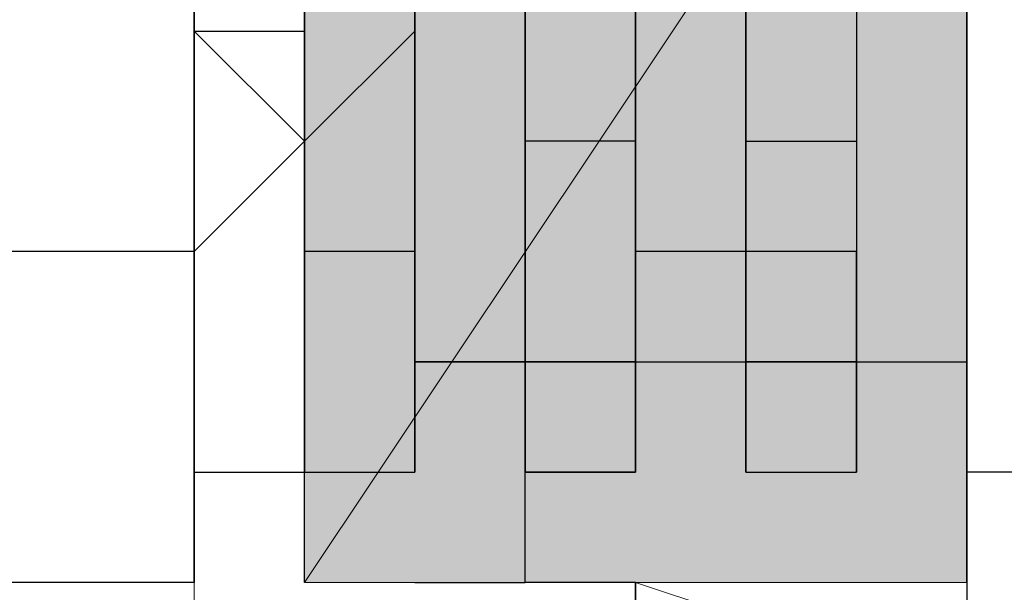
# Model space of a CAD drawing. Header units: millimetres. Extents: x 0 to 420, y 0 to 297.
# Tile 38 of 100: x 70.079 to 70.457, y 194.433 to 194.653. Entities that reach past the tile are written whole.
import ezdxf

# ---------------------------------------------------------------- set-up
doc = ezdxf.new("R2010")
doc.units = ezdxf.units.MM
doc.layers.add('FILL_FFFFFF', color=7, linetype='Continuous', true_color=0xffffff)
doc.layers.add('LINE_FFFFFF', color=7, linetype='Continuous', true_color=0xffffff)
doc.layers.add('LINE_000000', color=7, linetype='Continuous')

msp = doc.modelspace()

# ---------------------------------------------------------------- hatches: boundary and pattern name
at = {"layer": 'FILL_FFFFFF'}
h = msp.add_hatch(color=7, dxfattribs=at)
h.dxf.hatch_style = 1
h.paths.add_polyline_path([(70.18867, 194.86033), (70.44266, 194.818), (70.18867, 194.43699), (70.18867, 194.86033)])
h = msp.add_hatch(color=7, dxfattribs=at)
h.dxf.hatch_style = 1
h.paths.add_polyline_path([(70.44266, 194.818), (70.18867, 194.43699), (70.44266, 194.43699), (70.44266, 194.818)])

# ---------------------------------------------------------------- linework, layer by layer
at = {"layer": 'LINE_000000', "lineweight": 25}
for p, q in [((70.18867, 194.43699), (70.18867, 194.86033)), ((70.44266, 194.43699), (70.44266, 194.86033)), ((70.14634, 194.818), (70.14634, 194.47932)), ((70.14634, 194.47932), (70.14634, 194.818)), ((70.40033, 194.818), (70.40033, 194.47932)), ((70.14634, 194.64867), (70.14634, 194.691)), ((70.14634, 194.64867), (70.14634, 194.691)), ((70.14634, 194.691), (70.14634, 194.64867)), ((70.14634, 194.691), (70.14634, 194.64867)), ((70.14634, 194.64867), (70.14634, 194.691)), ((70.14634, 194.691), (70.14634, 194.64867)), ((70.18867, 194.691), (70.18867, 194.64867)), ((70.18867, 194.64867), (70.18867, 194.691)), ((70.18867, 194.691), (70.18867, 194.64867)), ((70.18867, 194.691), (70.18867, 194.64867)), ((70.18867, 194.64867), (70.18867, 194.691)), ((70.18867, 194.691), (70.18867, 194.64867)), ((70.18867, 194.64867), (70.18867, 194.691)), ((70.18867, 194.691), (70.18867, 194.64867)), ((70.18867, 194.64867), (70.18867, 194.691)), ((70.18867, 194.64867), (70.18867, 194.691)), ((70.18867, 194.691), (70.18867, 194.64867)), ((70.23101, 194.64867), (70.23101, 194.691)), ((70.23101, 194.691), (70.23101, 194.64867)), ((70.23101, 194.64867), (70.23101, 194.691)), ((70.23101, 194.64867), (70.23101, 194.691)), ((70.23101, 194.691), (70.23101, 194.64867)), ((70.23101, 194.64867), (70.23101, 194.691)), ((70.23101, 194.691), (70.23101, 194.64867)), ((70.23101, 194.64867), (70.23101, 194.691)), ((70.23101, 194.691), (70.23101, 194.64867)), ((70.23101, 194.691), (70.23101, 194.64867)), ((70.23101, 194.64867), (70.23101, 194.691)), ((70.23101, 194.691), (70.23101, 194.64867)), ((70.27334, 194.691), (70.27334, 194.64867)), ((70.27334, 194.691), (70.27334, 194.64867)), ((70.27334, 194.64867), (70.27334, 194.691)), ((70.27334, 194.691), (70.27334, 194.64867)), ((70.27334, 194.64867), (70.27334, 194.691)), ((70.27334, 194.691), (70.27334, 194.64867)), ((70.27334, 194.691), (70.27334, 194.64867)), ((70.27334, 194.64867), (70.27334, 194.691)), ((70.27334, 194.64867), (70.27334, 194.691)), ((70.27334, 194.64867), (70.27334, 194.691)), ((70.27334, 194.691), (70.27334, 194.64867)), ((70.27334, 194.64867), (70.27334, 194.691)), ((70.31567, 194.691), (70.31567, 194.64867)), ((70.31567, 194.64867), (70.31567, 194.691)), ((70.31567, 194.64867), (70.31567, 194.691)), ((70.31567, 194.64867), (70.31567, 194.691)), ((70.31567, 194.691), (70.31567, 194.64867)), ((70.31567, 194.64867), (70.31567, 194.691)), ((70.31567, 194.691), (70.31567, 194.64867)), ((70.31567, 194.691), (70.31567, 194.64867)), ((70.31567, 194.64867), (70.31567, 194.691)), ((70.31567, 194.691), (70.31567, 194.64867)), ((70.31567, 194.64867), (70.31567, 194.691)), ((70.31567, 194.691), (70.31567, 194.64867)), ((70.358, 194.691), (70.358, 194.64867)), ((70.358, 194.691), (70.358, 194.64867)), ((70.358, 194.64867), (70.358, 194.691)), ((70.358, 194.691), (70.358, 194.64867)), ((70.358, 194.64867), (70.358, 194.691)), ((70.358, 194.691), (70.358, 194.64867)), ((70.358, 194.691), (70.358, 194.64867)), ((70.358, 194.64867), (70.358, 194.691)), ((70.358, 194.64867), (70.358, 194.691)), ((70.358, 194.64867), (70.358, 194.691)), ((70.358, 194.691), (70.358, 194.64867)), ((70.358, 194.64867), (70.358, 194.691)), ((70.358, 194.60634), (70.358, 194.691)), ((70.14634, 194.60634), (70.14634, 194.64867)), ((70.14634, 194.64867), (70.14634, 194.64867)), ((70.14634, 194.64867), (70.14634, 194.60634)), ((70.14634, 194.60634), (70.14634, 194.64867)), ((70.14634, 194.64867), (70.14634, 194.64867)), ((70.14634, 194.64867), (70.14634, 194.64867)), ((70.14634, 194.64867), (70.18867, 194.64867)), ((70.14634, 194.60634), (70.14634, 194.64867)), ((70.14634, 194.64867), (70.14634, 194.64867)), ((70.14634, 194.64867), (70.14634, 194.64867)), ((70.14634, 194.64867), (70.14634, 194.60634)), ((70.14634, 194.64867), (70.14634, 194.64867)), ((70.18867, 194.60634), (70.14634, 194.64867)), ((70.14634, 194.64867), (70.14634, 194.64867)), ((70.14634, 194.64867), (70.14634, 194.64867)), ((70.14634, 194.64867), (70.14634, 194.60634)), ((70.14634, 194.60634), (70.14634, 194.64867)), ((70.14634, 194.64867), (70.14634, 194.64867)), ((70.18867, 194.64867), (70.18867, 194.64867)), ((70.18867, 194.64867), (70.18867, 194.60634)), ((70.18867, 194.60634), (70.18867, 194.64867)), ((70.18867, 194.64867), (70.18867, 194.64867)), ((70.18867, 194.64867), (70.18867, 194.64867)), ((70.18867, 194.64867), (70.18867, 194.60634)), ((70.18867, 194.64867), (70.18867, 194.64867)), ((70.18867, 194.64867), (70.18867, 194.60634)), ((70.18867, 194.60634), (70.18867, 194.64867)), ((70.18867, 194.64867), (70.18867, 194.64867)), ((70.18867, 194.64867), (70.18867, 194.64867)), ((70.18867, 194.64867), (70.18867, 194.60634)), ((70.18867, 194.60634), (70.18867, 194.64867)), ((70.18867, 194.64867), (70.18867, 194.64867)), ((70.18867, 194.64867), (70.18867, 194.64867)), ((70.18867, 194.64867), (70.18867, 194.60634)), ((70.18867, 194.60634), (70.18867, 194.64867)), ((70.18867, 194.64867), (70.18867, 194.64867)), ((70.18867, 194.64867), (70.18867, 194.64867)), ((70.23101, 194.64867), (70.18867, 194.60634)), ((70.18867, 194.60634), (70.18867, 194.64867)), ((70.18867, 194.64867), (70.18867, 194.64867)), ((70.18867, 194.64867), (70.18867, 194.64867)), ((70.18867, 194.64867), (70.18867, 194.60634)), ((70.18867, 194.64867), (70.18867, 194.60634)), ((70.18867, 194.64867), (70.18867, 194.64867)), ((70.18867, 194.64867), (70.18867, 194.64867)), ((70.18867, 194.64867), (70.18867, 194.64867)), ((70.23101, 194.60634), (70.23101, 194.64867)), ((70.23101, 194.64867), (70.23101, 194.64867)), ((70.23101, 194.64867), (70.23101, 194.64867)), ((70.23101, 194.64867), (70.23101, 194.60634)), ((70.23101, 194.60634), (70.23101, 194.64867)), ((70.23101, 194.64867), (70.23101, 194.64867)), ((70.23101, 194.60634), (70.23101, 194.64867)), ((70.23101, 194.64867), (70.23101, 194.64867)), ((70.23101, 194.64867), (70.23101, 194.64867)), ((70.23101, 194.64867), (70.23101, 194.60634)), ((70.23101, 194.60634), (70.23101, 194.64867)), ((70.23101, 194.64867), (70.23101, 194.64867)), ((70.23101, 194.64867), (70.23101, 194.64867)), ((70.23101, 194.64867), (70.23101, 194.60634)), ((70.23101, 194.60634), (70.23101, 194.64867)), ((70.23101, 194.64867), (70.23101, 194.64867)), ((70.23101, 194.64867), (70.23101, 194.64867)), ((70.23101, 194.64867), (70.23101, 194.60634)), ((70.23101, 194.64867), (70.23101, 194.64867)), ((70.23101, 194.64867), (70.23101, 194.60634)), ((70.23101, 194.60634), (70.23101, 194.64867)), ((70.23101, 194.64867), (70.23101, 194.64867)), ((70.23101, 194.64867), (70.23101, 194.64867)), ((70.27334, 194.64867), (70.27334, 194.64867)), ((70.27334, 194.64867), (70.27334, 194.60634)), ((70.27334, 194.64867), (70.27334, 194.64867)), ((70.27334, 194.64867), (70.27334, 194.60634)), ((70.27334, 194.60634), (70.27334, 194.64867)), ((70.27334, 194.64867), (70.27334, 194.64867)), ((70.27334, 194.64867), (70.27334, 194.64867)), ((70.27334, 194.64867), (70.27334, 194.60634)), ((70.27334, 194.60634), (70.27334, 194.64867)), ((70.27334, 194.64867), (70.27334, 194.64867)), ((70.27334, 194.64867), (70.27334, 194.64867)), ((70.27334, 194.64867), (70.27334, 194.60634)), ((70.27334, 194.64867), (70.27334, 194.64867)), ((70.27334, 194.64867), (70.27334, 194.60634)), ((70.27334, 194.60634), (70.27334, 194.64867)), ((70.27334, 194.64867), (70.27334, 194.64867)), ((70.27334, 194.60634), (70.27334, 194.64867)), ((70.27334, 194.64867), (70.27334, 194.64867)), ((70.27334, 194.60634), (70.27334, 194.64867)), ((70.27334, 194.64867), (70.27334, 194.64867)), ((70.27334, 194.64867), (70.27334, 194.64867)), ((70.27334, 194.64867), (70.27334, 194.60634)), ((70.27334, 194.60634), (70.27334, 194.64867)), ((70.27334, 194.64867), (70.27334, 194.64867)), ((70.31567, 194.64867), (70.31567, 194.64867)), ((70.31567, 194.64867), (70.31567, 194.60634)), ((70.31567, 194.60634), (70.31567, 194.64867)), ((70.31567, 194.64867), (70.31567, 194.64867)), ((70.31567, 194.60634), (70.31567, 194.64867)), ((70.31567, 194.64867), (70.31567, 194.64867)), ((70.31567, 194.60634), (70.31567, 194.64867)), ((70.31567, 194.64867), (70.31567, 194.64867)), ((70.31567, 194.64867), (70.31567, 194.64867)), ((70.31567, 194.64867), (70.31567, 194.60634)), ((70.31567, 194.60634), (70.31567, 194.64867)), ((70.31567, 194.64867), (70.31567, 194.64867)), ((70.31567, 194.64867), (70.31567, 194.64867)), ((70.31567, 194.64867), (70.31567, 194.60634)), ((70.31567, 194.64867), (70.31567, 194.64867)), ((70.31567, 194.64867), (70.31567, 194.60634)), ((70.31567, 194.60634), (70.31567, 194.64867)), ((70.31567, 194.64867), (70.31567, 194.64867)), ((70.31567, 194.64867), (70.31567, 194.64867)), ((70.31567, 194.64867), (70.31567, 194.60634)), ((70.31567, 194.60634), (70.31567, 194.64867)), ((70.31567, 194.64867), (70.31567, 194.64867)), ((70.31567, 194.64867), (70.31567, 194.64867)), ((70.31567, 194.64867), (70.31567, 194.60634)), ((70.358, 194.64867), (70.358, 194.64867)), ((70.358, 194.64867), (70.358, 194.60634)), ((70.358, 194.64867), (70.358, 194.64867)), ((70.358, 194.64867), (70.358, 194.60634)), ((70.358, 194.60634), (70.358, 194.64867)), ((70.358, 194.64867), (70.358, 194.64867)), ((70.358, 194.64867), (70.358, 194.64867)), ((70.358, 194.64867), (70.358, 194.60634)), ((70.358, 194.60634), (70.358, 194.64867)), ((70.358, 194.64867), (70.358, 194.64867)), ((70.358, 194.64867), (70.358, 194.64867)), ((70.358, 194.64867), (70.358, 194.64867)), ((70.358, 194.64867), (70.358, 194.60634)), ((70.358, 194.60634), (70.358, 194.64867)), ((70.358, 194.64867), (70.358, 194.64867)), ((70.358, 194.60634), (70.358, 194.64867)), ((70.358, 194.64867), (70.358, 194.64867)), ((70.358, 194.60634), (70.358, 194.64867)), ((70.358, 194.64867), (70.358, 194.64867)), ((70.358, 194.64867), (70.358, 194.64867)), ((70.358, 194.64867), (70.358, 194.60634)), ((70.358, 194.60634), (70.358, 194.64867)), ((70.358, 194.64867), (70.358, 194.64867)), ((70.358, 194.64867), (70.358, 194.64867)), ((70.18867, 194.60634), (70.14634, 194.56399)), ((70.14634, 194.56399), (70.14634, 194.60634)), ((70.14634, 194.60634), (70.14634, 194.60634)), ((70.14634, 194.60634), (70.14634, 194.60634)), ((70.14634, 194.60634), (70.14634, 194.56399)), ((70.14634, 194.56399), (70.14634, 194.60634)), ((70.14634, 194.60634), (70.14634, 194.60634)), ((70.14634, 194.56399), (70.14634, 194.60634)), ((70.14634, 194.60634), (70.14634, 194.60634)), ((70.14634, 194.60634), (70.14634, 194.60634)), ((70.14634, 194.60634), (70.14634, 194.56399)), ((70.14634, 194.60634), (70.14634, 194.60634)), ((70.14634, 194.60634), (70.14634, 194.56399)), ((70.14634, 194.56399), (70.14634, 194.60634)), ((70.14634, 194.60634), (70.14634, 194.60634)), ((70.18867, 194.60634), (70.18867, 194.60634)), ((70.18867, 194.60634), (70.18867, 194.56399)), ((70.18867, 194.56399), (70.18867, 194.60634)), ((70.18867, 194.60634), (70.18867, 194.60634)), ((70.18867, 194.60634), (70.18867, 194.60634)), ((70.18867, 194.60634), (70.18867, 194.60634)), ((70.18867, 194.60634), (70.18867, 194.56399)), ((70.18867, 194.56399), (70.18867, 194.60634)), ((70.18867, 194.60634), (70.18867, 194.60634)), ((70.18867, 194.60634), (70.18867, 194.60634)), ((70.18867, 194.60634), (70.18867, 194.56399)), ((70.18867, 194.56399), (70.18867, 194.60634)), ((70.18867, 194.60634), (70.18867, 194.60634)), ((70.18867, 194.60634), (70.18867, 194.60634)), ((70.18867, 194.60634), (70.18867, 194.56399)), ((70.18867, 194.56399), (70.18867, 194.60634)), ((70.18867, 194.60634), (70.18867, 194.60634)), ((70.18867, 194.60634), (70.18867, 194.60634)), ((70.18867, 194.60634), (70.18867, 194.56399)), ((70.18867, 194.56399), (70.18867, 194.60634)), ((70.18867, 194.60634), (70.18867, 194.60634)), ((70.18867, 194.60634), (70.18867, 194.60634)), ((70.18867, 194.60634), (70.18867, 194.56399)), ((70.18867, 194.56399), (70.18867, 194.60634)), ((70.18867, 194.60634), (70.18867, 194.60634)), ((70.18867, 194.60634), (70.18867, 194.60634)), ((70.18867, 194.60634), (70.18867, 194.60634)), ((70.18867, 194.60634), (70.18867, 194.56399)), ((70.18867, 194.60634), (70.18867, 194.60634)), ((70.18867, 194.60634), (70.18867, 194.60634)), ((70.23101, 194.56399), (70.23101, 194.60634)), ((70.23101, 194.60634), (70.23101, 194.60634)), ((70.23101, 194.60634), (70.23101, 194.60634)), ((70.23101, 194.60634), (70.23101, 194.56399)), ((70.23101, 194.56399), (70.23101, 194.60634)), ((70.23101, 194.60634), (70.23101, 194.60634)), ((70.23101, 194.56399), (70.23101, 194.60634)), ((70.23101, 194.60634), (70.23101, 194.60634)), ((70.23101, 194.60634), (70.23101, 194.60634)), ((70.23101, 194.60634), (70.23101, 194.56399)), ((70.23101, 194.56399), (70.23101, 194.60634)), ((70.23101, 194.60634), (70.23101, 194.60634)), ((70.23101, 194.60634), (70.23101, 194.60634)), ((70.23101, 194.60634), (70.23101, 194.56399)), ((70.23101, 194.56399), (70.23101, 194.60634)), ((70.23101, 194.60634), (70.23101, 194.60634)), ((70.23101, 194.60634), (70.23101, 194.60634)), ((70.23101, 194.60634), (70.23101, 194.56399)), ((70.23101, 194.60634), (70.23101, 194.60634)), ((70.23101, 194.60634), (70.23101, 194.56399)), ((70.23101, 194.56399), (70.23101, 194.60634)), ((70.23101, 194.60634), (70.23101, 194.60634)), ((70.27334, 194.60634), (70.27334, 194.60634)), ((70.27334, 194.60634), (70.27334, 194.56399)), ((70.27334, 194.60634), (70.27334, 194.60634)), ((70.27334, 194.60634), (70.27334, 194.56399)), ((70.27334, 194.56399), (70.27334, 194.60634)), ((70.27334, 194.60634), (70.27334, 194.60634)), ((70.27334, 194.60634), (70.27334, 194.60634)), ((70.27334, 194.60634), (70.27334, 194.56399)), ((70.27334, 194.56399), (70.27334, 194.60634)), ((70.27334, 194.60634), (70.27334, 194.60634)), ((70.27334, 194.60634), (70.27334, 194.60634)), ((70.27334, 194.60634), (70.27334, 194.56399)), ((70.27334, 194.60634), (70.27334, 194.60634)), ((70.27334, 194.60634), (70.27334, 194.56399)), ((70.27334, 194.56399), (70.27334, 194.60634)), ((70.27334, 194.60634), (70.27334, 194.60634)), ((70.27334, 194.56399), (70.27334, 194.60634)), ((70.27334, 194.60634), (70.27334, 194.60634)), ((70.27334, 194.56399), (70.27334, 194.60634)), ((70.27334, 194.60634), (70.27334, 194.60634)), ((70.27334, 194.60634), (70.27334, 194.60634)), ((70.27334, 194.60634), (70.27334, 194.56399)), ((70.27334, 194.56399), (70.27334, 194.60634)), ((70.27334, 194.60634), (70.27334, 194.60634)), ((70.31567, 194.60634), (70.31567, 194.60634)), ((70.31567, 194.60634), (70.31567, 194.56399)), ((70.31567, 194.56399), (70.31567, 194.60634)), ((70.31567, 194.60634), (70.31567, 194.60634)), ((70.31567, 194.56399), (70.31567, 194.60634)), ((70.31567, 194.60634), (70.31567, 194.60634)), ((70.31567, 194.56399), (70.31567, 194.60634)), ((70.31567, 194.60634), (70.31567, 194.60634)), ((70.31567, 194.60634), (70.31567, 194.60634)), ((70.31567, 194.60634), (70.31567, 194.56399)), ((70.31567, 194.56399), (70.31567, 194.60634)), ((70.31567, 194.60634), (70.31567, 194.60634)), ((70.31567, 194.60634), (70.31567, 194.60634)), ((70.31567, 194.60634), (70.31567, 194.56399)), ((70.31567, 194.60634), (70.31567, 194.60634)), ((70.31567, 194.60634), (70.31567, 194.56399)), ((70.31567, 194.56399), (70.31567, 194.60634)), ((70.31567, 194.60634), (70.31567, 194.60634)), ((70.31567, 194.60634), (70.31567, 194.60634)), ((70.31567, 194.60634), (70.31567, 194.56399)), ((70.31567, 194.56399), (70.31567, 194.60634)), ((70.31567, 194.60634), (70.31567, 194.60634)), ((70.31567, 194.60634), (70.31567, 194.60634)), ((70.31567, 194.60634), (70.31567, 194.56399)), ((70.358, 194.60634), (70.358, 194.60634)), ((70.358, 194.60634), (70.358, 194.56399)), ((70.358, 194.60634), (70.358, 194.60634)), ((70.358, 194.60634), (70.358, 194.56399)), ((70.358, 194.56399), (70.358, 194.60634)), ((70.358, 194.60634), (70.358, 194.60634)), ((70.358, 194.60634), (70.358, 194.60634)), ((70.358, 194.60634), (70.358, 194.56399)), ((70.358, 194.56399), (70.358, 194.60634)), ((70.358, 194.60634), (70.358, 194.60634)), ((70.358, 194.60634), (70.358, 194.60634)), ((70.358, 194.60634), (70.358, 194.56399)), ((70.358, 194.56399), (70.358, 194.60634)), ((70.358, 194.60634), (70.358, 194.60634)), ((70.358, 194.56399), (70.358, 194.60634)), ((70.358, 194.60634), (70.358, 194.60634)), ((70.358, 194.56399), (70.358, 194.60634)), ((70.358, 194.60634), (70.358, 194.60634)), ((70.358, 194.60634), (70.358, 194.60634)), ((70.358, 194.60634), (70.358, 194.56399)), ((70.358, 194.56399), (70.358, 194.60634)), ((70.358, 194.60634), (70.358, 194.60634)), ((70.40033, 194.60634), (70.40033, 194.60634)), ((70.40033, 194.60634), (70.40033, 194.56399)), ((70.14634, 194.56399), (69.72301, 194.56399)), ((70.14634, 194.56399), (69.97702, 194.56399)), ((70.14634, 194.56399), (69.97702, 194.56399)), ((70.14634, 194.56399), (70.14634, 194.56399)), ((70.14634, 194.56399), (70.14634, 194.52165)), ((70.14634, 194.52165), (70.14634, 194.56399)), ((70.14634, 194.56399), (70.14634, 194.56399)), ((70.14634, 194.56399), (70.14634, 194.56399)), ((70.14634, 194.56399), (70.14634, 194.52165)), ((70.14634, 194.52165), (70.14634, 194.56399)), ((70.14634, 194.56399), (70.14634, 194.56399)), ((70.14634, 194.52165), (70.14634, 194.56399)), ((70.14634, 194.56399), (70.14634, 194.56399)), ((70.14634, 194.56399), (70.14634, 194.56399)), ((70.14634, 194.56399), (70.14634, 194.56399)), ((70.14634, 194.56399), (70.14634, 194.56399)), ((70.14634, 194.56399), (70.14634, 194.52165)), ((70.14634, 194.56399), (70.14634, 194.56399)), ((70.14634, 194.56399), (70.14634, 194.52165)), ((70.14634, 194.52165), (70.14634, 194.56399)), ((70.14634, 194.56399), (70.14634, 194.56399)), ((70.18867, 194.56399), (70.18867, 194.56399)), ((70.18867, 194.56399), (70.18867, 194.52165)), ((70.18867, 194.52165), (70.18867, 194.56399)), ((70.18867, 194.56399), (70.18867, 194.56399)), ((70.18867, 194.56399), (70.18867, 194.56399)), ((70.18867, 194.56399), (70.18867, 194.52165)), ((70.18867, 194.52165), (70.18867, 194.56399)), ((70.18867, 194.56399), (70.18867, 194.56399)), ((70.18867, 194.56399), (70.18867, 194.56399)), ((70.18867, 194.56399), (70.18867, 194.52165)), ((70.18867, 194.52165), (70.18867, 194.56399)), ((70.18867, 194.56399), (70.18867, 194.56399)), ((70.18867, 194.56399), (70.18867, 194.56399)), ((70.18867, 194.56399), (70.18867, 194.52165)), ((70.18867, 194.52165), (70.18867, 194.56399)), ((70.18867, 194.56399), (70.18867, 194.56399)), ((70.18867, 194.56399), (70.18867, 194.56399)), ((70.18867, 194.56399), (70.18867, 194.52165)), ((70.18867, 194.52165), (70.18867, 194.56399)), ((70.18867, 194.56399), (70.18867, 194.56399)), ((70.18867, 194.56399), (70.18867, 194.56399)), ((70.18867, 194.56399), (70.18867, 194.52165)), ((70.18867, 194.52165), (70.18867, 194.56399)), ((70.18867, 194.56399), (70.18867, 194.56399)), ((70.18867, 194.56399), (70.18867, 194.56399)), ((70.18867, 194.56399), (70.18867, 194.56399)), ((70.23101, 194.52165), (70.23101, 194.56399)), ((70.23101, 194.56399), (70.23101, 194.56399)), ((70.23101, 194.56399), (70.23101, 194.56399)), ((70.23101, 194.56399), (70.23101, 194.52165)), ((70.23101, 194.52165), (70.23101, 194.56399)), ((70.23101, 194.56399), (70.23101, 194.56399)), ((70.23101, 194.52165), (70.23101, 194.56399)), ((70.23101, 194.56399), (70.23101, 194.56399)), ((70.23101, 194.56399), (70.23101, 194.56399)), ((70.23101, 194.56399), (70.23101, 194.52165)), ((70.23101, 194.52165), (70.23101, 194.56399)), ((70.23101, 194.56399), (70.23101, 194.56399)), ((70.23101, 194.56399), (70.23101, 194.56399)), ((70.23101, 194.56399), (70.23101, 194.52165)), ((70.23101, 194.52165), (70.23101, 194.56399)), ((70.23101, 194.56399), (70.23101, 194.56399)), ((70.23101, 194.56399), (70.23101, 194.56399)), ((70.23101, 194.56399), (70.23101, 194.56399)), ((70.23101, 194.56399), (70.23101, 194.52165)), ((70.23101, 194.52165), (70.23101, 194.56399)), ((70.23101, 194.56399), (70.23101, 194.56399)), ((70.27334, 194.56399), (70.27334, 194.56399)), ((70.27334, 194.56399), (70.27334, 194.52165)), ((70.27334, 194.56399), (70.27334, 194.56399)), ((70.27334, 194.56399), (70.27334, 194.52165)), ((70.27334, 194.52165), (70.27334, 194.56399)), ((70.27334, 194.56399), (70.27334, 194.56399)), ((70.27334, 194.56399), (70.27334, 194.56399)), ((70.27334, 194.56399), (70.27334, 194.52165)), ((70.27334, 194.52165), (70.27334, 194.56399)), ((70.27334, 194.56399), (70.27334, 194.56399)), ((70.27334, 194.56399), (70.27334, 194.56399)), ((70.27334, 194.56399), (70.27334, 194.52165)), ((70.27334, 194.56399), (70.27334, 194.56399)), ((70.27334, 194.56399), (70.27334, 194.52165)), ((70.27334, 194.52165), (70.27334, 194.56399)), ((70.27334, 194.56399), (70.27334, 194.56399)), ((70.27334, 194.52165), (70.27334, 194.56399)), ((70.27334, 194.56399), (70.27334, 194.56399)), ((70.27334, 194.52165), (70.27334, 194.56399)), ((70.27334, 194.56399), (70.27334, 194.56399)), ((70.27334, 194.56399), (70.27334, 194.56399)), ((70.27334, 194.56399), (70.27334, 194.52165)), ((70.27334, 194.52165), (70.27334, 194.56399)), ((70.27334, 194.56399), (70.27334, 194.56399)), ((70.31567, 194.56399), (70.31567, 194.56399)), ((70.31567, 194.56399), (70.31567, 194.52165)), ((70.31567, 194.52165), (70.31567, 194.56399)), ((70.31567, 194.56399), (70.31567, 194.56399)), ((70.31567, 194.52165), (70.31567, 194.56399)), ((70.31567, 194.56399), (70.31567, 194.56399)), ((70.358, 194.56399), (70.31567, 194.56399)), ((70.31567, 194.56399), (70.31567, 194.56399)), ((70.31567, 194.56399), (70.31567, 194.56399)), ((70.31567, 194.56399), (70.31567, 194.52165)), ((70.31567, 194.52165), (70.31567, 194.56399)), ((70.31567, 194.56399), (70.31567, 194.56399)), ((70.31567, 194.56399), (70.31567, 194.56399)), ((70.31567, 194.56399), (70.31567, 194.52165)), ((70.31567, 194.56399), (70.31567, 194.56399)), ((70.31567, 194.56399), (70.31567, 194.52165)), ((70.31567, 194.52165), (70.31567, 194.56399)), ((70.31567, 194.56399), (70.31567, 194.56399)), ((70.31567, 194.56399), (70.31567, 194.56399)), ((70.31567, 194.56399), (70.31567, 194.52165)), ((70.31567, 194.52165), (70.31567, 194.56399)), ((70.31567, 194.56399), (70.31567, 194.56399)), ((70.31567, 194.56399), (70.31567, 194.56399)), ((70.31567, 194.56399), (70.31567, 194.56399)), ((70.31567, 194.52165), (70.31567, 194.56399)), ((70.358, 194.56399), (70.358, 194.56399)), ((70.358, 194.56399), (70.358, 194.52165)), ((70.358, 194.52165), (70.358, 194.56399)), ((70.358, 194.56399), (70.358, 194.56399)), ((70.358, 194.56399), (70.358, 194.56399)), ((70.358, 194.56399), (70.358, 194.52165)), ((70.358, 194.52165), (70.358, 194.56399)), ((70.358, 194.56399), (70.358, 194.56399)), ((70.358, 194.56399), (70.358, 194.56399)), ((70.358, 194.56399), (70.358, 194.52165)), ((70.358, 194.52165), (70.358, 194.56399)), ((70.358, 194.56399), (70.358, 194.56399)), ((70.358, 194.56399), (70.358, 194.56399)), ((70.358, 194.56399), (70.358, 194.52165)), ((70.358, 194.52165), (70.358, 194.56399)), ((70.358, 194.56399), (70.358, 194.56399)), ((70.358, 194.56399), (70.358, 194.56399)), ((70.358, 194.52165), (70.358, 194.56399)), ((70.358, 194.56399), (70.358, 194.56399)), ((70.358, 194.56399), (70.358, 194.56399)), ((70.358, 194.56399), (70.358, 194.52165)), ((70.358, 194.52165), (70.358, 194.56399)), ((70.358, 194.56399), (70.358, 194.56399)), ((70.40033, 194.56399), (70.40033, 194.56399)), ((70.14634, 194.52165), (70.14634, 194.52165)), ((70.14634, 194.52165), (70.14634, 194.52165)), ((70.14634, 194.52165), (70.14634, 194.47932)), ((70.14634, 194.47932), (70.14634, 194.52165)), ((70.14634, 194.52165), (70.14634, 194.52165)), ((70.14634, 194.52165), (70.14634, 194.52165)), ((70.14634, 194.52165), (70.14634, 194.47932)), ((70.14634, 194.52165), (70.14634, 194.52165)), ((70.14634, 194.47932), (70.14634, 194.52165)), ((70.14634, 194.47932), (70.14634, 194.52165)), ((70.14634, 194.52165), (70.14634, 194.52165)), ((70.14634, 194.52165), (70.14634, 194.52165)), ((70.14634, 194.52165), (70.14634, 194.52165)), ((70.18867, 194.52165), (70.18867, 194.52165)), ((70.18867, 194.52165), (70.18867, 194.52165)), ((70.18867, 194.52165), (70.18867, 194.47932)), ((70.18867, 194.47932), (70.18867, 194.52165)), ((70.18867, 194.52165), (70.18867, 194.52165)), ((70.18867, 194.52165), (70.18867, 194.52165)), ((70.18867, 194.52165), (70.18867, 194.47932)), ((70.18867, 194.52165), (70.18867, 194.52165)), ((70.18867, 194.52165), (70.18867, 194.47932)), ((70.18867, 194.47932), (70.18867, 194.52165)), ((70.18867, 194.52165), (70.18867, 194.52165)), ((70.18867, 194.52165), (70.18867, 194.52165)), ((70.18867, 194.52165), (70.18867, 194.47932)), ((70.18867, 194.47932), (70.18867, 194.52165)), ((70.18867, 194.52165), (70.18867, 194.52165)), ((70.18867, 194.47932), (70.18867, 194.52165)), ((70.18867, 194.52165), (70.18867, 194.52165)), ((70.18867, 194.52165), (70.18867, 194.52165)), ((70.18867, 194.52165), (70.18867, 194.47932)), ((70.18867, 194.52165), (70.18867, 194.52165)), ((70.18867, 194.52165), (70.18867, 194.52165)), ((70.23101, 194.52165), (70.23101, 194.52165)), ((70.23101, 194.52165), (70.23101, 194.52165)), ((70.27334, 194.52165), (70.23101, 194.52165)), ((70.23101, 194.52165), (70.23101, 194.52165)), ((70.23101, 194.52165), (70.23101, 194.52165)), ((70.23101, 194.52165), (70.23101, 194.47932)), ((70.23101, 194.47932), (70.23101, 194.52165)), ((70.23101, 194.52165), (70.23101, 194.52165)), ((70.23101, 194.52165), (70.23101, 194.52165)), ((70.23101, 194.52165), (70.23101, 194.47932)), ((70.23101, 194.47932), (70.23101, 194.52165)), ((70.23101, 194.52165), (70.23101, 194.52165)), ((70.23101, 194.47932), (70.23101, 194.52165)), ((70.23101, 194.52165), (70.23101, 194.52165)), ((70.23101, 194.47932), (70.23101, 194.52165)), ((70.23101, 194.52165), (70.23101, 194.52165)), ((70.23101, 194.52165), (70.23101, 194.52165)), ((70.23101, 194.52165), (70.23101, 194.47932)), ((70.23101, 194.52165), (70.23101, 194.52165)), ((70.23101, 194.52165), (70.27334, 194.52165)), ((70.23101, 194.52165), (70.23101, 194.52165)), ((70.27334, 194.52165), (70.27334, 194.52165)), ((70.27334, 194.52165), (70.27334, 194.52165)), ((70.27334, 194.52165), (70.27334, 194.52165)), ((70.27334, 194.52165), (70.27334, 194.47932)), ((70.27334, 194.47932), (70.27334, 194.52165)), ((70.27334, 194.52165), (70.27334, 194.52165)), ((70.27334, 194.52165), (70.27334, 194.52165)), ((70.27334, 194.52165), (70.31567, 194.52165)), ((70.27334, 194.52165), (70.27334, 194.52165)), ((70.27334, 194.52165), (70.27334, 194.47932)), ((70.27334, 194.47932), (70.27334, 194.52165)), ((70.27334, 194.52165), (70.27334, 194.52165)), ((70.27334, 194.47932), (70.27334, 194.52165)), ((70.27334, 194.52165), (70.27334, 194.52165)), ((70.27334, 194.47932), (70.27334, 194.52165)), ((70.27334, 194.52165), (70.27334, 194.52165)), ((70.27334, 194.52165), (70.27334, 194.52165)), ((70.27334, 194.52165), (70.27334, 194.47932)), ((70.27334, 194.52165), (70.27334, 194.52165)), ((70.27334, 194.52165), (70.27334, 194.47932)), ((70.27334, 194.52165), (70.27334, 194.52165)), ((70.27334, 194.52165), (70.27334, 194.52165)), ((70.31567, 194.52165), (70.31567, 194.52165)), ((70.31567, 194.52165), (70.31567, 194.52165)), ((70.31567, 194.52165), (70.31567, 194.47932)), ((70.31567, 194.47932), (70.31567, 194.52165)), ((70.31567, 194.52165), (70.31567, 194.52165)), ((70.31567, 194.52165), (70.31567, 194.52165)), ((70.31567, 194.52165), (70.31567, 194.47932)), ((70.31567, 194.47932), (70.31567, 194.52165)), ((70.31567, 194.52165), (70.31567, 194.52165)), ((70.31567, 194.52165), (70.31567, 194.52165)), ((70.31567, 194.52165), (70.31567, 194.47932)), ((70.31567, 194.52165), (70.31567, 194.52165)), ((70.31567, 194.52165), (70.31567, 194.47932)), ((70.31567, 194.47932), (70.31567, 194.52165)), ((70.31567, 194.52165), (70.31567, 194.52165)), ((70.31567, 194.47932), (70.31567, 194.52165)), ((70.31567, 194.52165), (70.31567, 194.52165)), ((70.31567, 194.52165), (70.31567, 194.52165)), ((70.31567, 194.52165), (70.31567, 194.47932)), ((70.31567, 194.52165), (70.31567, 194.52165)), ((70.31567, 194.52165), (70.31567, 194.52165)), ((70.31567, 194.52165), (70.31567, 194.52165)), ((70.358, 194.52165), (70.358, 194.52165)), ((70.358, 194.52165), (70.358, 194.52165)), ((70.358, 194.52165), (70.358, 194.52165)), ((70.358, 194.52165), (70.358, 194.47932)), ((70.358, 194.47932), (70.358, 194.52165)), ((70.358, 194.52165), (70.358, 194.52165)), ((70.358, 194.52165), (70.358, 194.52165)), ((70.358, 194.52165), (70.358, 194.47932)), ((70.358, 194.47932), (70.358, 194.52165)), ((70.358, 194.52165), (70.358, 194.52165)), ((70.358, 194.52165), (70.358, 194.52165)), ((70.358, 194.47932), (70.358, 194.52165)), ((70.358, 194.52165), (70.358, 194.52165)), ((70.358, 194.52165), (70.358, 194.52165)), ((70.358, 194.52165), (70.358, 194.47932)), ((70.358, 194.52165), (70.358, 194.52165)), ((70.40033, 194.52165), (70.358, 194.52165)), ((70.358, 194.52165), (70.358, 194.52165)), ((70.358, 194.52165), (70.358, 194.52165)), ((70.40033, 194.52165), (70.40033, 194.52165)), ((70.40033, 194.47932), (70.40033, 194.52165)), ((70.40033, 194.52165), (70.40033, 194.52165)), ((70.40033, 194.52165), (70.40033, 194.52165)), ((70.44266, 194.52165), (70.44266, 194.52165)), ((70.14634, 194.47932), (70.14634, 194.47932)), ((70.14634, 194.43699), (70.14634, 194.47932)), ((70.14634, 194.47932), (70.14634, 194.47932)), ((70.14634, 194.47932), (70.14634, 194.47932)), ((70.14634, 194.47932), (70.14634, 194.47932)), ((70.14634, 194.47932), (70.14634, 194.47932)), ((70.14634, 194.47932), (70.14634, 194.43699)), ((70.14634, 194.47932), (70.14634, 194.47932)), ((70.18867, 194.47932), (70.18867, 194.47932)), ((70.18867, 194.47932), (70.18867, 194.47932)), ((70.18867, 194.47932), (70.18867, 194.47932)), ((70.18867, 194.47932), (70.18867, 194.47932)), ((70.18867, 194.47932), (70.18867, 194.47932)), ((70.18867, 194.47932), (70.18867, 194.47932)), ((70.18867, 194.47932), (70.18867, 194.47932)), ((70.18867, 194.47932), (70.18867, 194.47932)), ((70.18867, 194.47932), (70.23101, 194.47932)), ((70.18867, 194.47932), (70.18867, 194.47932)), ((70.18867, 194.47932), (70.18867, 194.47932)), ((70.23101, 194.47932), (70.23101, 194.47932)), ((70.23101, 194.47932), (70.23101, 194.47932)), ((70.23101, 194.47932), (70.23101, 194.47932)), ((70.23101, 194.47932), (70.23101, 194.47932)), ((70.23101, 194.47932), (70.23101, 194.47932)), ((70.23101, 194.47932), (70.23101, 194.47932)), ((70.27334, 194.47932), (70.27334, 194.47932)), ((70.27334, 194.47932), (70.27334, 194.47932)), ((70.31567, 194.47932), (70.27334, 194.47932)), ((70.27334, 194.47932), (70.27334, 194.47932)), ((70.31567, 194.47932), (70.27334, 194.47932)), ((70.27334, 194.47932), (70.27334, 194.47932)), ((70.27334, 194.47932), (70.27334, 194.47932)), ((70.27334, 194.47932), (70.27334, 194.47932)), ((70.27334, 194.47932), (70.27334, 194.47932)), ((70.31567, 194.47932), (70.31567, 194.47932)), ((70.31567, 194.47932), (70.31567, 194.47932)), ((70.31567, 194.47932), (70.31567, 194.47932)), ((70.31567, 194.47932), (70.31567, 194.47932)), ((70.31567, 194.47932), (70.31567, 194.47932)), ((70.31567, 194.47932), (70.31567, 194.47932)), ((70.31567, 194.47932), (70.31567, 194.47932)), ((70.31567, 194.47932), (70.31567, 194.47932)), ((70.358, 194.47932), (70.358, 194.47932)), ((70.358, 194.47932), (70.358, 194.47932)), ((70.358, 194.47932), (70.358, 194.47932)), ((70.358, 194.47932), (70.358, 194.47932)), ((70.358, 194.47932), (70.358, 194.47932)), ((70.40033, 194.47932), (70.40033, 194.47932)), ((70.52735, 194.47932), (70.44266, 194.47932)), ((70.14634, 194.43699), (69.97702, 194.43699)), ((70.23101, 194.43699), (70.23101, 194.43699)), ((70.23101, 194.43699), (70.27334, 194.43699)), ((70.31567, 194.43699), (70.31567, 194.39466)), ((70.31567, 194.43699), (70.31567, 194.43699)), ((70.31567, 194.39466), (70.31567, 194.43699)), ((70.44266, 194.43699), (70.44266, 194.39466))]:
    msp.add_line(p, q, dxfattribs=at)
at = {"layer": 'LINE_000000', "lineweight": 13}
msp.add_lwpolyline([(70.14634, 193.75966), (70.14634, 209.84632), (74.25268, 209.84632), (72.94034, 210.566), (72.94034, 209.50767)], dxfattribs=at)
at = {"layer": 'LINE_000000', "lineweight": 25}
for points in [[(70.14634, 194.64867), (70.14634, 194.818), (70.14634, 194.86033)], [(70.44266, 194.77566), (70.44266, 194.73333), (70.44266, 194.691), (70.44266, 194.64867), (70.44266, 194.60634), (70.44266, 194.56399), (70.44266, 194.52165)], [(70.14634, 194.52165), (70.14634, 194.64867), (70.14634, 194.73333)], [(70.31567, 194.56399), (70.31567, 194.60634), (70.27334, 194.60634), (70.27334, 194.64867), (70.27334, 194.691), (70.31567, 194.691), (70.31567, 194.73333)], [(70.358, 194.64867), (70.358, 194.60634), (70.40033, 194.60634)], [(70.23101, 194.56399), (70.18867, 194.56399), (70.18867, 194.52165)], [(70.31567, 194.56399), (70.31567, 194.52165), (70.27334, 194.52165)], [(70.40033, 194.52165), (70.40033, 194.56399), (70.358, 194.56399)], [(70.14634, 194.43699), (70.14634, 194.47932), (70.14634, 194.52165)], [(70.14634, 194.52165), (70.14634, 194.47932), (70.18867, 194.47932)], [(70.18867, 194.47932), (70.23101, 194.47932), (70.23101, 194.52165)], [(70.31567, 194.43699), (70.27334, 194.43699), (70.27334, 194.47932), (70.31567, 194.47932), (70.31567, 194.52165)], [(70.31567, 194.47932), (70.31567, 194.52165), (70.358, 194.52165)], [(70.31567, 194.52165), (70.44266, 194.52165), (70.44266, 194.47932), (70.44266, 194.43699), (70.44266, 194.39466)], [(70.358, 194.52165), (70.358, 194.47932), (70.40033, 194.47932)]]:
    msp.add_lwpolyline(points, dxfattribs=at)
at = {"layer": 'LINE_FFFFFF', "lineweight": 0}
msp.add_line((70.44266, 194.43699), (70.18867, 194.43699), dxfattribs=at)
for points in [[(70.18867, 194.86033), (70.44266, 194.818), (70.18867, 194.43699), (70.18867, 194.86033)], [(70.44266, 194.818), (70.18867, 194.43699), (70.44266, 194.43699), (70.44266, 194.818)]]:
    msp.add_lwpolyline(points, close=True, dxfattribs=at)
msp.add_lwpolyline([(70.44266, 194.39466), (70.31567, 194.43699), (70.44266, 194.43699), (70.27334, 194.43699), (70.23101, 194.43699)], dxfattribs=at)

doc.saveas('drawing.dxf')
